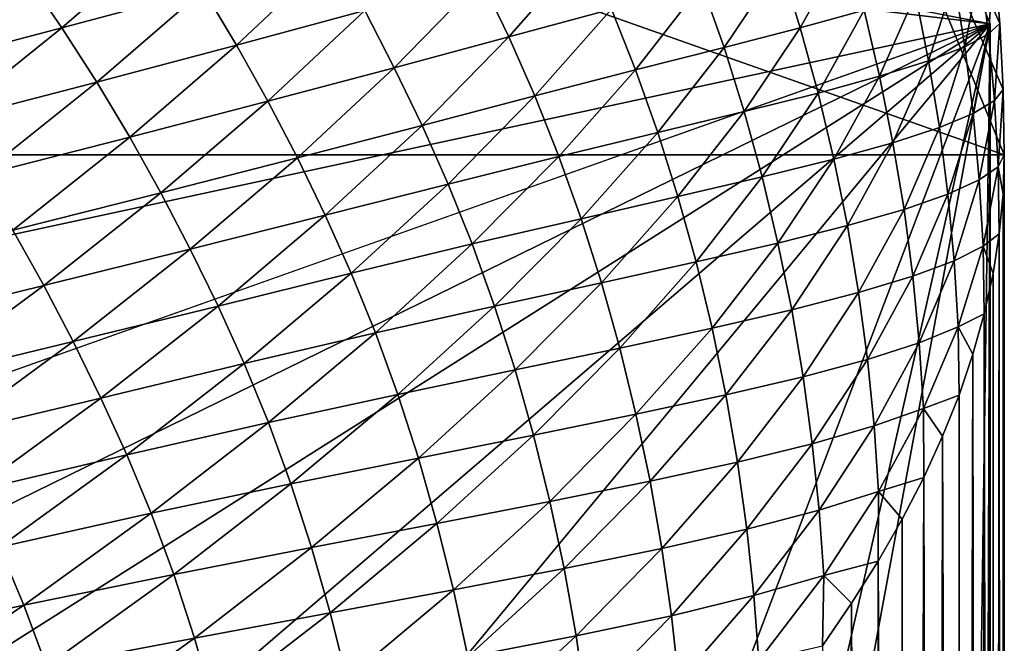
# Model space of a CAD drawing. Extents: x -65 to 446, y -88 to 1318.
# Tile 195 of 229: x 65.651 to 66, y -19.351 to -19.13. Entities that reach past the tile are written whole.
import ezdxf

# ---------------------------------------------------------------- set-up
doc = ezdxf.new("R2010")
doc.units = 0
doc.header["$LTSCALE"] = 65.185185
for name, color, linetype in [('1268', 7, 'CONTINUOUS'), ('1436', 7, 'CONTINUOUS'), ('1442', 7, 'CONTINUOUS'), ('1462', 7, 'CONTINUOUS'), ('1499', 7, 'CONTINUOUS'), ('896', 7, 'CONTINUOUS'), ('922', 7, 'CONTINUOUS')]:
    doc.layers.add(name, color=color, linetype=linetype)

msp = doc.modelspace()

# ---------------------------------------------------------------- linework, layer by layer
at = {"layer": '1268', "color": 7, "linetype": 'CONTINUOUS'}
for points in [[(65.995, -19.13135, -0.4), (65.78947, -18.6319, -0.4), (65.08628, -18.95407, -0.4), (65.995, -19.13135, -0.4)], [(65.995, -19.13135, -0.4), (65.08628, -18.95407, -0.4), (65.08628, -84.55017, -0.4), (65.995, -19.13135, -0.4)], [(65.995, -84.55017, -0.4), (65.995, -19.13135, -0.4), (65.08628, -84.55017, -0.4), (65.995, -84.55017, -0.4)]]:
    msp.add_3dface(points, dxfattribs=at)
at = {"layer": '1436', "color": 7, "linetype": 'CONTINUOUS'}
for points in [[(66, -19.1777), (64, -18.47248), (65.79687, -18.68106), (66, -19.1777)], [(64, -18.47248), (66, -19.1777), (65.00018, -19.1777), (64, -18.47248)], [(66, -83.24268), (66, -83.82216), (65.00018, -19.1777), (66, -83.24268)], [(65.00018, -19.1777), (66, -83.82216), (65.00018, -83.82216), (65.00018, -19.1777)], [(66, -19.1777), (66, -20.90705), (65.00018, -19.1777), (66, -19.1777)], [(66, -81.47549), (66, -83.24268), (65.00018, -19.1777), (66, -81.47549)], [(66, -79.70658), (66, -81.47549), (65.00018, -19.1777), (66, -79.70658)], [(66, -77.93594), (66, -79.70658), (65.00018, -19.1777), (66, -77.93594)], [(66, -76.16358), (66, -77.93594), (65.00018, -19.1777), (66, -76.16358)], [(66, -74.38949), (66, -76.16358), (65.00018, -19.1777), (66, -74.38949)], [(66, -72.61368), (66, -74.38949), (65.00018, -19.1777), (66, -72.61368)], [(66, -70.83615), (66, -72.61368), (65.00018, -19.1777), (66, -70.83615)], [(66, -69.05688), (66, -70.83615), (65.00018, -19.1777), (66, -69.05688)], [(66, -67.2759), (66, -69.05688), (65.00018, -19.1777), (66, -67.2759)], [(66, -65.49319), (66, -67.2759), (65.00018, -19.1777), (66, -65.49319)], [(66, -63.70875), (66, -65.49319), (65.00018, -19.1777), (66, -63.70875)], [(66, -61.92259), (66, -63.70875), (65.00018, -19.1777), (66, -61.92259)], [(66, -60.1347), (66, -61.92259), (65.00018, -19.1777), (66, -60.1347)], [(66, -58.34509), (66, -60.1347), (65.00018, -19.1777), (66, -58.34509)], [(66, -56.55376), (66, -58.34509), (65.00018, -19.1777), (66, -56.55376)], [(66, -54.7607), (66, -56.55376), (65.00018, -19.1777), (66, -54.7607)], [(66, -52.96591), (66, -54.7607), (65.00018, -19.1777), (66, -52.96591)], [(66, -51.77903), (66, -52.96591), (65.00018, -19.1777), (66, -51.77903)], [(66, -51.17984), (66, -51.77903), (65.00018, -19.1777), (66, -51.17984)], [(66, -49.41242), (66, -51.17984), (65.00018, -19.1777), (66, -49.41242)], [(66, -47.64333), (66, -49.41242), (65.00018, -19.1777), (66, -47.64333)], [(66, -45.87258), (66, -47.64333), (65.00018, -19.1777), (66, -45.87258)], [(66, -44.10016), (66, -45.87258), (65.00018, -19.1777), (66, -44.10016)], [(66, -42.32607), (66, -44.10016), (65.00018, -19.1777), (66, -42.32607)], [(66, -40.55032), (66, -42.32607), (65.00018, -19.1777), (66, -40.55032)], [(66, -38.7729), (66, -40.55032), (65.00018, -19.1777), (66, -38.7729)], [(66, -36.99381), (66, -38.7729), (65.00018, -19.1777), (66, -36.99381)], [(66, -35.21306), (66, -36.99381), (65.00018, -19.1777), (66, -35.21306)], [(66, -33.43064), (66, -35.21306), (65.00018, -19.1777), (66, -33.43064)], [(66, -31.64656), (66, -33.43064), (65.00018, -19.1777), (66, -31.64656)], [(66, -29.8608), (66, -31.64656), (65.00018, -19.1777), (66, -29.8608)], [(66, -28.07339), (66, -29.8608), (65.00018, -19.1777), (66, -28.07339)], [(66, -26.2843), (66, -28.07339), (65.00018, -19.1777), (66, -26.2843)], [(66, -24.49355), (66, -26.2843), (65.00018, -19.1777), (66, -24.49355)], [(66, -22.70113), (66, -24.49355), (65.00018, -19.1777), (66, -22.70113)], [(66, -20.90705), (66, -22.70113), (65.00018, -19.1777), (66, -20.90705)]]:
    msp.add_3dface(points, dxfattribs=at)
at = {"layer": '1442', "color": 7, "linetype": 'CONTINUOUS'}
for points in [[(65.70407, -19.09993, 2.40951), (65.65337, -19.11376, 2.64832), (65.66635, -19.13268, 2.64756), (65.70407, -19.09993, 2.40951)], [(65.70407, -19.09993, 2.40951), (65.66635, -19.13268, 2.64756), (65.71648, -19.11924, 2.4083), (65.70407, -19.09993, 2.40951)], [(65.9441, -19.10335, 0.9649), (65.92072, -19.10988, 1.20433), (65.92778, -19.13266, 1.20158), (65.9441, -19.10335, 0.9649)], [(65.9441, -19.10335, 0.9649), (65.92778, -19.13266, 1.20158), (65.95037, -19.12648, 0.96208), (65.9441, -19.10335, 0.9649)], [(65.76246, -19.10664, 2.16871), (65.71648, -19.11924, 2.4083), (65.72824, -19.1388, 2.40681), (65.76246, -19.10664, 2.16871)], [(65.76246, -19.10664, 2.16871), (65.72824, -19.1388, 2.40681), (65.77358, -19.12659, 2.16665), (65.76246, -19.10664, 2.16871)], [(65.85171, -19.10499, 1.68615), (65.81473, -19.11531, 1.92626), (65.82458, -19.13593, 1.92374), (65.85171, -19.10499, 1.68615)], [(65.85171, -19.10499, 1.68615), (65.82458, -19.13593, 1.92374), (65.86092, -19.12607, 1.68378), (65.85171, -19.10499, 1.68615)], [(65.99645, -19.10778, 0.00858), (65.99148, -19.11125, 0.24621), (65.9944, -19.13483, 0.24325), (65.99645, -19.10778, 0.00858)], [(65.99645, -19.10778, 0.00858), (65.9944, -19.13483, 0.24325), (65.99843, -19.13116, 0.00571), (65.99645, -19.10778, 0.00858)], [(65.92072, -19.10988, 1.20433), (65.89298, -19.11739, 1.44401), (65.90079, -19.13963, 1.44142), (65.92072, -19.10988, 1.20433)], [(65.92072, -19.10988, 1.20433), (65.90079, -19.13963, 1.44142), (65.92778, -19.13266, 1.20158), (65.92072, -19.10988, 1.20433)], [(65.99148, -19.11125, 0.24621), (65.98223, -19.11585, 0.48434), (65.98602, -19.13943, 0.48133), (65.99148, -19.11125, 0.24621)], [(65.99148, -19.11125, 0.24621), (65.98602, -19.13943, 0.48133), (65.9944, -19.13483, 0.24325), (65.99148, -19.11125, 0.24621)], [(65.65337, -19.11376, 2.64832), (65.59853, -19.1285, 2.88661), (65.6121, -19.147, 2.8864), (65.65337, -19.11376, 2.64832)], [(65.65337, -19.11376, 2.64832), (65.6121, -19.147, 2.8864), (65.66635, -19.13268, 2.64756), (65.65337, -19.11376, 2.64832)], [(65.81473, -19.11531, 1.92626), (65.77358, -19.12659, 2.16665), (65.78404, -19.14683, 2.16415), (65.81473, -19.11531, 1.92626)], [(65.81473, -19.11531, 1.92626), (65.78404, -19.14683, 2.16415), (65.82458, -19.13593, 1.92374), (65.81473, -19.11531, 1.92626)], [(65.89298, -19.11739, 1.44401), (65.86092, -19.12607, 1.68378), (65.86945, -19.14762, 1.68144), (65.89298, -19.11739, 1.44401)], [(65.89298, -19.11739, 1.44401), (65.86945, -19.14762, 1.68144), (65.90079, -19.13963, 1.44142), (65.89298, -19.11739, 1.44401)], [(65.98223, -19.11585, 0.48434), (65.96853, -19.12091, 0.72298), (65.97319, -19.14442, 0.72001), (65.98223, -19.11585, 0.48434)], [(65.98223, -19.11585, 0.48434), (65.97319, -19.14442, 0.72001), (65.98602, -19.13943, 0.48133), (65.98223, -19.11585, 0.48434)], [(65.71648, -19.11924, 2.4083), (65.66635, -19.13268, 2.64756), (65.6787, -19.15191, 2.64652), (65.71648, -19.11924, 2.4083)], [(65.71648, -19.11924, 2.4083), (65.6787, -19.15191, 2.64652), (65.72824, -19.1388, 2.40681), (65.71648, -19.11924, 2.4083)], [(65.96853, -19.12091, 0.72298), (65.95037, -19.12648, 0.96208), (65.95587, -19.14985, 0.95917), (65.96853, -19.12091, 0.72298)], [(65.96853, -19.12091, 0.72298), (65.95587, -19.14985, 0.95917), (65.97319, -19.14442, 0.72001), (65.96853, -19.12091, 0.72298)], [(65.77358, -19.12659, 2.16665), (65.72824, -19.1388, 2.40681), (65.73932, -19.15864, 2.40482), (65.77358, -19.12659, 2.16665)], [(65.77358, -19.12659, 2.16665), (65.73932, -19.15864, 2.40482), (65.78404, -19.14683, 2.16415), (65.77358, -19.12659, 2.16665)], [(65.86092, -19.12607, 1.68378), (65.82458, -19.13593, 1.92374), (65.8338, -19.15684, 1.92146), (65.86092, -19.12607, 1.68378)], [(65.86092, -19.12607, 1.68378), (65.8338, -19.15684, 1.92146), (65.86945, -19.14762, 1.68144), (65.86092, -19.12607, 1.68378)], [(65.95037, -19.12648, 0.96208), (65.92778, -19.13266, 1.20158), (65.9341, -19.1558, 1.19874), (65.95037, -19.12648, 0.96208)], [(65.95037, -19.12648, 0.96208), (65.9341, -19.1558, 1.19874), (65.95587, -19.14985, 0.95917), (65.95037, -19.12648, 0.96208)], [(65.99843, -19.13116, 0.00571), (65.9944, -19.13483, 0.24325), (65.99651, -19.1584, 0.24029), (65.99843, -19.13116, 0.00571)], [(65.99843, -19.13116, 0.00571), (65.99651, -19.1584, 0.24029), (65.99961, -19.15449, 0.00285), (65.99843, -19.13116, 0.00571)], [(65.66635, -19.13268, 2.64756), (65.6121, -19.147, 2.8864), (65.62502, -19.16584, 2.88584), (65.66635, -19.13268, 2.64756)], [(65.66635, -19.13268, 2.64756), (65.62502, -19.16584, 2.88584), (65.6787, -19.15191, 2.64652), (65.66635, -19.13268, 2.64756)], [(65.92778, -19.13266, 1.20158), (65.90079, -19.13963, 1.44142), (65.90789, -19.16237, 1.43867), (65.92778, -19.13266, 1.20158)], [(65.92778, -19.13266, 1.20158), (65.90789, -19.16237, 1.43867), (65.9341, -19.1558, 1.19874), (65.92778, -19.13266, 1.20158)], [(65.9944, -19.13483, 0.24325), (65.98602, -19.13943, 0.48133), (65.989, -19.16303, 0.47821), (65.9944, -19.13483, 0.24325)], [(65.9944, -19.13483, 0.24325), (65.989, -19.16303, 0.47821), (65.99651, -19.1584, 0.24029), (65.9944, -19.13483, 0.24325)], [(65.72824, -19.1388, 2.40681), (65.6787, -19.15191, 2.64652), (65.69041, -19.17138, 2.64516), (65.72824, -19.1388, 2.40681)], [(65.72824, -19.1388, 2.40681), (65.69041, -19.17138, 2.64516), (65.73932, -19.15864, 2.40482), (65.72824, -19.1388, 2.40681)], [(65.82458, -19.13593, 1.92374), (65.78404, -19.14683, 2.16415), (65.79387, -19.16729, 2.16163), (65.82458, -19.13593, 1.92374)], [(65.82458, -19.13593, 1.92374), (65.79387, -19.16729, 2.16163), (65.8338, -19.15684, 1.92146), (65.82458, -19.13593, 1.92374)], [(65.90079, -19.13963, 1.44142), (65.86945, -19.14762, 1.68144), (65.87729, -19.16977, 1.67888), (65.90079, -19.13963, 1.44142)], [(65.90079, -19.13963, 1.44142), (65.87729, -19.16977, 1.67888), (65.90789, -19.16237, 1.43867), (65.90079, -19.13963, 1.44142)], [(65.98602, -19.13943, 0.48133), (65.97319, -19.14442, 0.72001), (65.97703, -19.16802, 0.71685), (65.98602, -19.13943, 0.48133)], [(65.98602, -19.13943, 0.48133), (65.97703, -19.16802, 0.71685), (65.989, -19.16303, 0.47821), (65.98602, -19.13943, 0.48133)], [(65.97319, -19.14442, 0.72001), (65.95587, -19.14985, 0.95917), (65.96059, -19.17338, 0.95611), (65.97319, -19.14442, 0.72001)], [(65.97319, -19.14442, 0.72001), (65.96059, -19.17338, 0.95611), (65.97703, -19.16802, 0.71685), (65.97319, -19.14442, 0.72001)], [(65.78404, -19.14683, 2.16415), (65.73932, -19.15864, 2.40482), (65.74974, -19.17875, 2.4023), (65.78404, -19.14683, 2.16415)], [(65.78404, -19.14683, 2.16415), (65.74974, -19.17875, 2.4023), (65.79387, -19.16729, 2.16163), (65.78404, -19.14683, 2.16415)], [(65.86945, -19.14762, 1.68144), (65.8338, -19.15684, 1.92146), (65.84235, -19.17823, 1.9192), (65.86945, -19.14762, 1.68144)], [(65.86945, -19.14762, 1.68144), (65.84235, -19.17823, 1.9192), (65.87729, -19.16977, 1.67888), (65.86945, -19.14762, 1.68144)], [(65.6787, -19.15191, 2.64652), (65.62502, -19.16584, 2.88584), (65.63732, -19.185, 2.88496), (65.6787, -19.15191, 2.64652)], [(65.6787, -19.15191, 2.64652), (65.63732, -19.185, 2.88496), (65.69041, -19.17138, 2.64516), (65.6787, -19.15191, 2.64652)], [(65.95587, -19.14985, 0.95917), (65.9341, -19.1558, 1.19874), (65.93966, -19.17918, 1.19577), (65.95587, -19.14985, 0.95917)], [(65.95587, -19.14985, 0.95917), (65.93966, -19.17918, 1.19577), (65.96059, -19.17338, 0.95611), (65.95587, -19.14985, 0.95917)], [(65.9341, -19.1558, 1.19874), (65.90789, -19.16237, 1.43867), (65.91426, -19.18551, 1.43579), (65.9341, -19.1558, 1.19874)], [(65.9341, -19.1558, 1.19874), (65.91426, -19.18551, 1.43579), (65.93966, -19.17918, 1.19577), (65.9341, -19.1558, 1.19874)], [(65.99961, -19.15449, 0.00285), (65.99651, -19.1584, 0.24029), (65.9978, -19.18193, 0.23737), (65.99961, -19.15449, 0.00285)], [(65.99961, -19.15449, 0.00285), (65.9978, -19.18193, 0.23737), (66, -19.1777), (65.99961, -19.15449, 0.00285)], [(65.73932, -19.15864, 2.40482), (65.69041, -19.17138, 2.64516), (65.70146, -19.1911, 2.64323), (65.73932, -19.15864, 2.40482)], [(65.73932, -19.15864, 2.40482), (65.70146, -19.1911, 2.64323), (65.74974, -19.17875, 2.4023), (65.73932, -19.15864, 2.40482)], [(65.8338, -19.15684, 1.92146), (65.79387, -19.16729, 2.16163), (65.80309, -19.18801, 2.15943), (65.8338, -19.15684, 1.92146)], [(65.8338, -19.15684, 1.92146), (65.80309, -19.18801, 2.15943), (65.84235, -19.17823, 1.9192), (65.8338, -19.15684, 1.92146)], [(65.99651, -19.1584, 0.24029), (65.989, -19.16303, 0.47821), (65.99115, -19.18658, 0.47512), (65.99651, -19.1584, 0.24029)], [(65.99651, -19.1584, 0.24029), (65.99115, -19.18658, 0.47512), (65.9978, -19.18193, 0.23737), (65.99651, -19.1584, 0.24029)], [(65.90789, -19.16237, 1.43867), (65.87729, -19.16977, 1.67888), (65.88444, -19.19248, 1.67612), (65.90789, -19.16237, 1.43867)], [(65.90789, -19.16237, 1.43867), (65.88444, -19.19248, 1.67612), (65.91426, -19.18551, 1.43579), (65.90789, -19.16237, 1.43867)], [(65.989, -19.16303, 0.47821), (65.97703, -19.16802, 0.71685), (65.98006, -19.19164, 0.71351), (65.989, -19.16303, 0.47821)], [(65.989, -19.16303, 0.47821), (65.98006, -19.19164, 0.71351), (65.99115, -19.18658, 0.47512), (65.989, -19.16303, 0.47821)], [(65.79387, -19.16729, 2.16163), (65.74974, -19.17875, 2.4023), (65.75956, -19.19905, 2.39978), (65.79387, -19.16729, 2.16163)], [(65.79387, -19.16729, 2.16163), (65.75956, -19.19905, 2.39978), (65.80309, -19.18801, 2.15943), (65.79387, -19.16729, 2.16163)], [(65.87729, -19.16977, 1.67888), (65.84235, -19.17823, 1.9192), (65.85022, -19.20029, 1.91668), (65.87729, -19.16977, 1.67888)], [(65.87729, -19.16977, 1.67888), (65.85022, -19.20029, 1.91668), (65.88444, -19.19248, 1.67612), (65.87729, -19.16977, 1.67888)], [(65.97703, -19.16802, 0.71685), (65.96059, -19.17338, 0.95611), (65.9645, -19.19703, 0.95275), (65.97703, -19.16802, 0.71685)], [(65.97703, -19.16802, 0.71685), (65.9645, -19.19703, 0.95275), (65.98006, -19.19164, 0.71351), (65.97703, -19.16802, 0.71685)], [(65.69041, -19.17138, 2.64516), (65.63732, -19.185, 2.88496), (65.64898, -19.20436, 2.88373), (65.69041, -19.17138, 2.64516)], [(65.69041, -19.17138, 2.64516), (65.64898, -19.20436, 2.88373), (65.70146, -19.1911, 2.64323), (65.69041, -19.17138, 2.64516)], [(65.96059, -19.17338, 0.95611), (65.93966, -19.17918, 1.19577), (65.94444, -19.20275, 1.19259), (65.96059, -19.17338, 0.95611)], [(65.96059, -19.17338, 0.95611), (65.94444, -19.20275, 1.19259), (65.9645, -19.19703, 0.95275), (65.96059, -19.17338, 0.95611)], [(65.74974, -19.17875, 2.4023), (65.70146, -19.1911, 2.64323), (65.71185, -19.21108, 2.64068), (65.74974, -19.17875, 2.4023)], [(65.74974, -19.17875, 2.4023), (65.71185, -19.21108, 2.64068), (65.75956, -19.19905, 2.39978), (65.74974, -19.17875, 2.4023)], [(65.84235, -19.17823, 1.9192), (65.80309, -19.18801, 2.15943), (65.81166, -19.20924, 2.15726), (65.84235, -19.17823, 1.9192)], [(65.84235, -19.17823, 1.9192), (65.81166, -19.20924, 2.15726), (65.85022, -19.20029, 1.91668), (65.84235, -19.17823, 1.9192)], [(65.93966, -19.17918, 1.19577), (65.91426, -19.18551, 1.43579), (65.91988, -19.20891, 1.43274), (65.93966, -19.17918, 1.19577)], [(65.93966, -19.17918, 1.19577), (65.91988, -19.20891, 1.43274), (65.94444, -19.20275, 1.19259), (65.93966, -19.17918, 1.19577)], [(66, -19.1777), (65.9978, -19.18193, 0.23737), (65.99956, -19.1916, 0.11815), (66, -19.1777)], [(65.9978, -19.18193, 0.23737), (65.99115, -19.18658, 0.47512), (65.9925, -19.21006, 0.47221), (65.9978, -19.18193, 0.23737)], [(65.9978, -19.18193, 0.23737), (65.9925, -19.21006, 0.47221), (65.99823, -19.20561, 0.23642), (65.9978, -19.18193, 0.23737)], [(65.99956, -19.1916, 0.11815), (65.9978, -19.18193, 0.23737), (65.99823, -19.20561, 0.23642), (65.99956, -19.1916, 0.11815)], [(65.80309, -19.18801, 2.15943), (65.75956, -19.19905, 2.39978), (65.76879, -19.21958, 2.39765), (65.80309, -19.18801, 2.15943)], [(65.80309, -19.18801, 2.15943), (65.76879, -19.21958, 2.39765), (65.81166, -19.20924, 2.15726), (65.80309, -19.18801, 2.15943)], [(65.91426, -19.18551, 1.43579), (65.88444, -19.19248, 1.67612), (65.89086, -19.21561, 1.67318), (65.91426, -19.18551, 1.43579)], [(65.91426, -19.18551, 1.43579), (65.89086, -19.21561, 1.67318), (65.91988, -19.20891, 1.43274), (65.91426, -19.18551, 1.43579)], [(65.99115, -19.18658, 0.47512), (65.98006, -19.19164, 0.71351), (65.98228, -19.21518, 0.71022), (65.99115, -19.18658, 0.47512)], [(65.99115, -19.18658, 0.47512), (65.98228, -19.21518, 0.71022), (65.9925, -19.21006, 0.47221), (65.99115, -19.18658, 0.47512)], [(65.70146, -19.1911, 2.64323), (65.64898, -19.20436, 2.88373), (65.65998, -19.22397, 2.88185), (65.70146, -19.1911, 2.64323)], [(65.70146, -19.1911, 2.64323), (65.65998, -19.22397, 2.88185), (65.71185, -19.21108, 2.64068), (65.70146, -19.1911, 2.64323)], [(65.88444, -19.19248, 1.67612), (65.85022, -19.20029, 1.91668), (65.8574, -19.22297, 1.91389), (65.88444, -19.19248, 1.67612)], [(65.88444, -19.19248, 1.67612), (65.8574, -19.22297, 1.91389), (65.89086, -19.21561, 1.67318), (65.88444, -19.19248, 1.67612)], [(65.98006, -19.19164, 0.71351), (65.9645, -19.19703, 0.95275), (65.96759, -19.22067, 0.9491), (65.98006, -19.19164, 0.71351)], [(65.98006, -19.19164, 0.71351), (65.96759, -19.22067, 0.9491), (65.98228, -19.21518, 0.71022), (65.98006, -19.19164, 0.71351)], [(65.9645, -19.19703, 0.95275), (65.94444, -19.20275, 1.19259), (65.94841, -19.22643, 1.18899), (65.9645, -19.19703, 0.95275)], [(65.9645, -19.19703, 0.95275), (65.94841, -19.22643, 1.18899), (65.96759, -19.22067, 0.9491), (65.9645, -19.19703, 0.95275)], [(65.75956, -19.19905, 2.39978), (65.71185, -19.21108, 2.64068), (65.72165, -19.23121, 2.63816), (65.75956, -19.19905, 2.39978)], [(65.75956, -19.19905, 2.39978), (65.72165, -19.23121, 2.63816), (65.76879, -19.21958, 2.39765), (65.75956, -19.19905, 2.39978)], [(65.85022, -19.20029, 1.91668), (65.81166, -19.20924, 2.15726), (65.81957, -19.23121, 2.15477), (65.85022, -19.20029, 1.91668)], [(65.85022, -19.20029, 1.91668), (65.81957, -19.23121, 2.15477), (65.8574, -19.22297, 1.91389), (65.85022, -19.20029, 1.91668)], [(65.64898, -19.20436, 2.88373), (65.60393, -19.23775, 3.12249), (65.65998, -19.22397, 2.88185), (65.64898, -19.20436, 2.88373)], [(65.94444, -19.20275, 1.19259), (65.91988, -19.20891, 1.43274), (65.92473, -19.2325, 1.42942), (65.94444, -19.20275, 1.19259)], [(65.94444, -19.20275, 1.19259), (65.92473, -19.2325, 1.42942), (65.94841, -19.22643, 1.18899), (65.94444, -19.20275, 1.19259)], [(65.91988, -19.20891, 1.43274), (65.89086, -19.21561, 1.67318), (65.89654, -19.23903, 1.67005), (65.91988, -19.20891, 1.43274)], [(65.91988, -19.20891, 1.43274), (65.89654, -19.23903, 1.67005), (65.92473, -19.2325, 1.42942), (65.91988, -19.20891, 1.43274)], [(65.99823, -19.20561, 0.23642), (65.9925, -19.21006, 0.47221), (65.996, -19.21972, 0.35481), (65.99823, -19.20561, 0.23642)], [(65.71185, -19.21108, 2.64068), (65.65998, -19.22397, 2.88185), (65.67034, -19.24382, 2.87927), (65.71185, -19.21108, 2.64068)], [(65.71185, -19.21108, 2.64068), (65.67034, -19.24382, 2.87927), (65.72165, -19.23121, 2.63816), (65.71185, -19.21108, 2.64068)], [(65.81166, -19.20924, 2.15726), (65.76879, -19.21958, 2.39765), (65.77738, -19.24064, 2.39559), (65.81166, -19.20924, 2.15726)], [(65.81166, -19.20924, 2.15726), (65.77738, -19.24064, 2.39559), (65.81957, -19.23121, 2.15477), (65.81166, -19.20924, 2.15726)], [(65.9925, -19.21006, 0.47221), (65.98228, -19.21518, 0.71022), (65.98369, -19.23859, 0.70736), (65.9925, -19.21006, 0.47221)], [(65.9925, -19.21006, 0.47221), (65.98369, -19.23859, 0.70736), (65.99289, -19.23395, 0.47331), (65.9925, -19.21006, 0.47221)], [(65.996, -19.21972, 0.35481), (65.9925, -19.21006, 0.47221), (65.99289, -19.23395, 0.47331), (65.996, -19.21972, 0.35481)], [(65.89086, -19.21561, 1.67318), (65.8574, -19.22297, 1.91389), (65.86388, -19.2461, 1.91089), (65.89086, -19.21561, 1.67318)], [(65.89086, -19.21561, 1.67318), (65.86388, -19.2461, 1.91089), (65.89654, -19.23903, 1.67005), (65.89086, -19.21561, 1.67318)], [(65.98228, -19.21518, 0.71022), (65.96759, -19.22067, 0.9491), (65.96987, -19.24419, 0.94557), (65.98228, -19.21518, 0.71022)], [(65.98228, -19.21518, 0.71022), (65.96987, -19.24419, 0.94557), (65.98369, -19.23859, 0.70736), (65.98228, -19.21518, 0.71022)], [(65.76879, -19.21958, 2.39765), (65.72165, -19.23121, 2.63816), (65.73089, -19.25154, 2.6361), (65.76879, -19.21958, 2.39765)], [(65.76879, -19.21958, 2.39765), (65.73089, -19.25154, 2.6361), (65.77738, -19.24064, 2.39559), (65.76879, -19.21958, 2.39765)], [(65.8574, -19.22297, 1.91389), (65.81957, -19.23121, 2.15477), (65.82679, -19.25384, 2.15195), (65.8574, -19.22297, 1.91389)], [(65.8574, -19.22297, 1.91389), (65.82679, -19.25384, 2.15195), (65.86388, -19.2461, 1.91089), (65.8574, -19.22297, 1.91389)], [(65.96759, -19.22067, 0.9491), (65.94841, -19.22643, 1.18899), (65.95157, -19.25011, 1.18495), (65.96759, -19.22067, 0.9491)], [(65.96759, -19.22067, 0.9491), (65.95157, -19.25011, 1.18495), (65.96987, -19.24419, 0.94557), (65.96759, -19.22067, 0.9491)], [(65.65998, -19.22397, 2.88185), (65.60393, -19.23775, 3.12249), (65.61489, -19.25724, 3.12065), (65.65998, -19.22397, 2.88185)], [(65.65998, -19.22397, 2.88185), (65.61489, -19.25724, 3.12065), (65.67034, -19.24382, 2.87927), (65.65998, -19.22397, 2.88185)], [(65.94841, -19.22643, 1.18899), (65.92473, -19.2325, 1.42942), (65.92877, -19.25623, 1.42552), (65.94841, -19.22643, 1.18899)], [(65.94841, -19.22643, 1.18899), (65.92877, -19.25623, 1.42552), (65.95157, -19.25011, 1.18495), (65.94841, -19.22643, 1.18899)], [(65.72165, -19.23121, 2.63816), (65.67034, -19.24382, 2.87927), (65.68013, -19.26377, 2.87672), (65.72165, -19.23121, 2.63816)], [(65.72165, -19.23121, 2.63816), (65.68013, -19.26377, 2.87672), (65.73089, -19.25154, 2.6361), (65.72165, -19.23121, 2.63816)], [(65.81957, -19.23121, 2.15477), (65.77738, -19.24064, 2.39559), (65.78531, -19.26251, 2.39312), (65.81957, -19.23121, 2.15477)], [(65.81957, -19.23121, 2.15477), (65.78531, -19.26251, 2.39312), (65.82679, -19.25384, 2.15195), (65.81957, -19.23121, 2.15477)], [(65.92473, -19.2325, 1.42942), (65.89654, -19.23903, 1.67005), (65.90145, -19.26265, 1.66656), (65.92473, -19.2325, 1.42942)], [(65.92473, -19.2325, 1.42942), (65.90145, -19.26265, 1.66656), (65.92877, -19.25623, 1.42552), (65.92473, -19.2325, 1.42942)], [(65.99289, -19.23395, 0.47331), (65.98369, -19.23859, 0.70736), (65.98888, -19.24827, 0.59192), (65.99289, -19.23395, 0.47331)], [(65.89654, -19.23903, 1.67005), (65.86388, -19.2461, 1.91089), (65.86961, -19.26953, 1.90764), (65.89654, -19.23903, 1.67005)], [(65.89654, -19.23903, 1.67005), (65.86961, -19.26953, 1.90764), (65.90145, -19.26265, 1.66656), (65.89654, -19.23903, 1.67005)], [(65.98369, -19.23859, 0.70736), (65.96987, -19.24419, 0.94557), (65.97136, -19.26753, 0.94279), (65.98369, -19.23859, 0.70736)], [(65.98369, -19.23859, 0.70736), (65.97136, -19.26753, 0.94279), (65.98398, -19.26271, 0.71063), (65.98369, -19.23859, 0.70736)], [(65.98888, -19.24827, 0.59192), (65.98369, -19.23859, 0.70736), (65.98398, -19.26271, 0.71063), (65.98888, -19.24827, 0.59192)], [(65.67034, -19.24382, 2.87927), (65.61489, -19.25724, 3.12065), (65.62521, -19.27696, 3.11802), (65.67034, -19.24382, 2.87927)], [(65.67034, -19.24382, 2.87927), (65.62521, -19.27696, 3.11802), (65.68013, -19.26377, 2.87672), (65.67034, -19.24382, 2.87927)], [(65.77738, -19.24064, 2.39559), (65.73089, -19.25154, 2.6361), (65.7395, -19.27243, 2.63413), (65.77738, -19.24064, 2.39559)], [(65.77738, -19.24064, 2.39559), (65.7395, -19.27243, 2.63413), (65.78531, -19.26251, 2.39312), (65.77738, -19.24064, 2.39559)], [(65.86388, -19.2461, 1.91089), (65.82679, -19.25384, 2.15195), (65.83331, -19.27697, 2.14887), (65.86388, -19.2461, 1.91089)], [(65.86388, -19.2461, 1.91089), (65.83331, -19.27697, 2.14887), (65.86961, -19.26953, 1.90764), (65.86388, -19.2461, 1.91089)], [(65.96987, -19.24419, 0.94557), (65.95157, -19.25011, 1.18495), (65.95392, -19.2736, 1.18112), (65.96987, -19.24419, 0.94557)], [(65.96987, -19.24419, 0.94557), (65.95392, -19.2736, 1.18112), (65.97136, -19.26753, 0.94279), (65.96987, -19.24419, 0.94557)], [(65.95157, -19.25011, 1.18495), (65.92877, -19.25623, 1.42552), (65.932, -19.27996, 1.42102), (65.95157, -19.25011, 1.18495)], [(65.95157, -19.25011, 1.18495), (65.932, -19.27996, 1.42102), (65.95392, -19.2736, 1.18112), (65.95157, -19.25011, 1.18495)], [(65.73089, -19.25154, 2.6361), (65.68013, -19.26377, 2.87672), (65.68937, -19.28389, 2.87474), (65.73089, -19.25154, 2.6361)], [(65.73089, -19.25154, 2.6361), (65.68937, -19.28389, 2.87474), (65.7395, -19.27243, 2.63413), (65.73089, -19.25154, 2.6361)], [(65.82679, -19.25384, 2.15195), (65.78531, -19.26251, 2.39312), (65.79257, -19.2851, 2.39026), (65.82679, -19.25384, 2.15195)], [(65.82679, -19.25384, 2.15195), (65.79257, -19.2851, 2.39026), (65.83331, -19.27697, 2.14887), (65.82679, -19.25384, 2.15195)], [(65.92877, -19.25623, 1.42552), (65.90145, -19.26265, 1.66656), (65.90557, -19.28643, 1.66231), (65.92877, -19.25623, 1.42552)], [(65.92877, -19.25623, 1.42552), (65.90557, -19.28643, 1.66231), (65.932, -19.27996, 1.42102), (65.92877, -19.25623, 1.42552)], [(65.68013, -19.26377, 2.87672), (65.62521, -19.27696, 3.11802), (65.63498, -19.29673, 3.11544), (65.68013, -19.26377, 2.87672)], [(65.68013, -19.26377, 2.87672), (65.63498, -19.29673, 3.11544), (65.68937, -19.28389, 2.87474), (65.68013, -19.26377, 2.87672)], [(65.78531, -19.26251, 2.39312), (65.7395, -19.27243, 2.63413), (65.74746, -19.29418, 2.63169), (65.78531, -19.26251, 2.39312)], [(65.78531, -19.26251, 2.39312), (65.74746, -19.29418, 2.63169), (65.79257, -19.2851, 2.39026), (65.78531, -19.26251, 2.39312)], [(65.90145, -19.26265, 1.66656), (65.86961, -19.26953, 1.90764), (65.8746, -19.29317, 1.90396), (65.90145, -19.26265, 1.66656)], [(65.90145, -19.26265, 1.66656), (65.8746, -19.29317, 1.90396), (65.90557, -19.28643, 1.66231), (65.90145, -19.26265, 1.66656)], [(65.98398, -19.26271, 0.71063), (65.97136, -19.26753, 0.94279), (65.97817, -19.27725, 0.82943), (65.98398, -19.26271, 0.71063)], [(65.97136, -19.26753, 0.94279), (65.95392, -19.2736, 1.18112), (65.9555, -19.29686, 1.17846), (65.97136, -19.26753, 0.94279)], [(65.97136, -19.26753, 0.94279), (65.9555, -19.29686, 1.17846), (65.97147, -19.29189, 0.94833), (65.97136, -19.26753, 0.94279)], [(65.97817, -19.27725, 0.82943), (65.97136, -19.26753, 0.94279), (65.97147, -19.29189, 0.94833), (65.97817, -19.27725, 0.82943)], [(65.86961, -19.26953, 1.90764), (65.83331, -19.27697, 2.14887), (65.83911, -19.30041, 2.14549), (65.86961, -19.26953, 1.90764)], [(65.86961, -19.26953, 1.90764), (65.83911, -19.30041, 2.14549), (65.8746, -19.29317, 1.90396), (65.86961, -19.26953, 1.90764)], [(65.7395, -19.27243, 2.63413), (65.68937, -19.28389, 2.87474), (65.698, -19.30459, 2.87287), (65.7395, -19.27243, 2.63413)], [(65.7395, -19.27243, 2.63413), (65.698, -19.30459, 2.87287), (65.74746, -19.29418, 2.63169), (65.7395, -19.27243, 2.63413)], [(65.95392, -19.2736, 1.18112), (65.932, -19.27996, 1.42102), (65.93442, -19.30342, 1.41684), (65.95392, -19.2736, 1.18112)], [(65.95392, -19.2736, 1.18112), (65.93442, -19.30342, 1.41684), (65.9555, -19.29686, 1.17846), (65.95392, -19.2736, 1.18112)], [(65.83331, -19.27697, 2.14887), (65.79257, -19.2851, 2.39026), (65.79914, -19.30822, 2.38708), (65.83331, -19.27697, 2.14887)], [(65.83331, -19.27697, 2.14887), (65.79914, -19.30822, 2.38708), (65.83911, -19.30041, 2.14549), (65.83331, -19.27697, 2.14887)], [(65.932, -19.27996, 1.42102), (65.90557, -19.28643, 1.66231), (65.90887, -19.3102, 1.65728), (65.932, -19.27996, 1.42102)], [(65.932, -19.27996, 1.42102), (65.90887, -19.3102, 1.65728), (65.93442, -19.30342, 1.41684), (65.932, -19.27996, 1.42102)], [(65.68937, -19.28389, 2.87474), (65.63498, -19.29673, 3.11544), (65.64423, -19.31662, 3.11353), (65.68937, -19.28389, 2.87474)], [(65.68937, -19.28389, 2.87474), (65.64423, -19.31662, 3.11353), (65.698, -19.30459, 2.87287), (65.68937, -19.28389, 2.87474)], [(65.79257, -19.2851, 2.39026), (65.74746, -19.29418, 2.63169), (65.75476, -19.31673, 2.62877), (65.79257, -19.2851, 2.39026)], [(65.79257, -19.2851, 2.39026), (65.75476, -19.31673, 2.62877), (65.79914, -19.30822, 2.38708), (65.79257, -19.2851, 2.39026)], [(65.90557, -19.28643, 1.66231), (65.8746, -19.29317, 1.90396), (65.8788, -19.31701, 1.89931), (65.90557, -19.28643, 1.66231)], [(65.90557, -19.28643, 1.66231), (65.8788, -19.31701, 1.89931), (65.90887, -19.3102, 1.65728), (65.90557, -19.28643, 1.66231)], [(65.97147, -19.29189, 0.94833), (65.9555, -19.29686, 1.17846), (65.96387, -19.30664, 1.06733), (65.97147, -19.29189, 0.94833)], [(65.74746, -19.29418, 2.63169), (65.698, -19.30459, 2.87287), (65.70599, -19.32624, 2.87044), (65.74746, -19.29418, 2.63169)], [(65.74746, -19.29418, 2.63169), (65.70599, -19.32624, 2.87044), (65.75476, -19.31673, 2.62877), (65.74746, -19.29418, 2.63169)], [(65.8746, -19.29317, 1.90396), (65.83911, -19.30041, 2.14549), (65.84417, -19.32408, 2.14159), (65.8746, -19.29317, 1.90396)], [(65.8746, -19.29317, 1.90396), (65.84417, -19.32408, 2.14159), (65.8788, -19.31701, 1.89931), (65.8746, -19.29317, 1.90396)], [(65.9555, -19.29686, 1.17846), (65.93442, -19.30342, 1.41684), (65.9361, -19.32658, 1.41434), (65.9555, -19.29686, 1.17846)], [(65.9555, -19.29686, 1.17846), (65.9361, -19.32658, 1.41434), (65.95537, -19.32149, 1.1864), (65.9555, -19.29686, 1.17846)], [(65.96387, -19.30664, 1.06733), (65.9555, -19.29686, 1.17846), (65.95537, -19.32149, 1.1864), (65.96387, -19.30664, 1.06733)], [(65.83911, -19.30041, 2.14549), (65.79914, -19.30822, 2.38708), (65.80501, -19.33166, 2.38356), (65.83911, -19.30041, 2.14549)], [(65.83911, -19.30041, 2.14549), (65.80501, -19.33166, 2.38356), (65.84417, -19.32408, 2.14159), (65.83911, -19.30041, 2.14549)], [(65.698, -19.30459, 2.87287), (65.64423, -19.31662, 3.11353), (65.65288, -19.33713, 3.11175), (65.698, -19.30459, 2.87287)], [(65.698, -19.30459, 2.87287), (65.65288, -19.33713, 3.11175), (65.70599, -19.32624, 2.87044), (65.698, -19.30459, 2.87287)], [(65.93442, -19.30342, 1.41684), (65.90887, -19.3102, 1.65728), (65.91137, -19.33364, 1.6527), (65.93442, -19.30342, 1.41684)], [(65.93442, -19.30342, 1.41684), (65.91137, -19.33364, 1.6527), (65.9361, -19.32658, 1.41434), (65.93442, -19.30342, 1.41684)], [(65.79914, -19.30822, 2.38708), (65.75476, -19.31673, 2.62877), (65.76138, -19.33984, 2.62548), (65.79914, -19.30822, 2.38708)], [(65.79914, -19.30822, 2.38708), (65.76138, -19.33984, 2.62548), (65.80501, -19.33166, 2.38356), (65.79914, -19.30822, 2.38708)], [(65.90887, -19.3102, 1.65728), (65.8788, -19.31701, 1.89931), (65.88217, -19.34083, 1.89368), (65.90887, -19.3102, 1.65728)], [(65.90887, -19.3102, 1.65728), (65.88217, -19.34083, 1.89368), (65.91137, -19.33364, 1.6527), (65.90887, -19.3102, 1.65728)], [(65.64423, -19.31662, 3.11353), (65.59546, -19.34974, 3.35242), (65.65288, -19.33713, 3.11175), (65.64423, -19.31662, 3.11353)], [(65.75476, -19.31673, 2.62877), (65.70599, -19.32624, 2.87044), (65.71332, -19.34874, 2.86745), (65.75476, -19.31673, 2.62877)], [(65.75476, -19.31673, 2.62877), (65.71332, -19.34874, 2.86745), (65.76138, -19.33984, 2.62548), (65.75476, -19.31673, 2.62877)], [(65.8788, -19.31701, 1.89931), (65.84417, -19.32408, 2.14159), (65.84844, -19.34797, 2.1365), (65.8788, -19.31701, 1.89931)], [(65.8788, -19.31701, 1.89931), (65.84844, -19.34797, 2.1365), (65.88217, -19.34083, 1.89368), (65.8788, -19.31701, 1.89931)], [(65.84417, -19.32408, 2.14159), (65.80501, -19.33166, 2.38356), (65.81014, -19.35536, 2.37941), (65.84417, -19.32408, 2.14159)], [(65.84417, -19.32408, 2.14159), (65.81014, -19.35536, 2.37941), (65.84844, -19.34797, 2.1365), (65.84417, -19.32408, 2.14159)], [(65.95537, -19.32149, 1.1864), (65.9361, -19.32658, 1.41434), (65.94596, -19.33644, 1.30556), (65.95537, -19.32149, 1.1864)], [(65.70599, -19.32624, 2.87044), (65.65288, -19.33713, 3.11175), (65.6609, -19.35866, 3.10932), (65.70599, -19.32624, 2.87044)], [(65.70599, -19.32624, 2.87044), (65.6609, -19.35866, 3.10932), (65.71332, -19.34874, 2.86745), (65.70599, -19.32624, 2.87044)], [(65.9361, -19.32658, 1.41434), (65.91137, -19.33364, 1.6527), (65.91315, -19.35669, 1.65037), (65.9361, -19.32658, 1.41434)], [(65.9361, -19.32658, 1.41434), (65.91315, -19.35669, 1.65037), (65.93564, -19.35149, 1.42478), (65.9361, -19.32658, 1.41434)], [(65.94596, -19.33644, 1.30556), (65.9361, -19.32658, 1.41434), (65.93564, -19.35149, 1.42478), (65.94596, -19.33644, 1.30556)], [(65.80501, -19.33166, 2.38356), (65.76138, -19.33984, 2.62548), (65.7673, -19.36329, 2.62179), (65.80501, -19.33166, 2.38356)], [(65.80501, -19.33166, 2.38356), (65.7673, -19.36329, 2.62179), (65.81014, -19.35536, 2.37941), (65.80501, -19.33166, 2.38356)], [(65.91137, -19.33364, 1.6527), (65.88217, -19.34083, 1.89368), (65.88476, -19.36424, 1.88865), (65.91137, -19.33364, 1.6527)], [(65.91137, -19.33364, 1.6527), (65.88476, -19.36424, 1.88865), (65.91315, -19.35669, 1.65037), (65.91137, -19.33364, 1.6527)], [(65.65288, -19.33713, 3.11175), (65.59546, -19.34974, 3.35242), (65.60414, -19.37004, 3.35073), (65.65288, -19.33713, 3.11175)], [(65.65288, -19.33713, 3.11175), (65.60414, -19.37004, 3.35073), (65.6609, -19.35866, 3.10932), (65.65288, -19.33713, 3.11175)], [(65.76138, -19.33984, 2.62548), (65.71332, -19.34874, 2.86745), (65.71999, -19.37183, 2.86404), (65.76138, -19.33984, 2.62548)], [(65.76138, -19.33984, 2.62548), (65.71999, -19.37183, 2.86404), (65.7673, -19.36329, 2.62179), (65.76138, -19.33984, 2.62548)], [(65.88217, -19.34083, 1.89368), (65.84844, -19.34797, 2.1365), (65.8519, -19.37185, 2.1302), (65.88217, -19.34083, 1.89368)], [(65.88217, -19.34083, 1.89368), (65.8519, -19.37185, 2.1302), (65.88476, -19.36424, 1.88865), (65.88217, -19.34083, 1.89368)], [(65.84844, -19.34797, 2.1365), (65.81014, -19.35536, 2.37941), (65.8145, -19.3793, 2.37382), (65.84844, -19.34797, 2.1365)], [(65.84844, -19.34797, 2.1365), (65.8145, -19.3793, 2.37382), (65.8519, -19.37185, 2.1302), (65.84844, -19.34797, 2.1365)], [(65.71332, -19.34874, 2.86745), (65.6609, -19.35866, 3.10932), (65.66827, -19.38111, 3.10626), (65.71332, -19.34874, 2.86745)], [(65.71332, -19.34874, 2.86745), (65.66827, -19.38111, 3.10626), (65.71999, -19.37183, 2.86404), (65.71332, -19.34874, 2.86745)]]:
    msp.add_3dface(points, dxfattribs=at)
at = {"layer": '1462', "color": 7, "linetype": 'CONTINUOUS'}
for points in [[(65.99645, -19.10778, 0.00858), (65.99843, -19.13116, 0.00571), (65.79687, -18.68106), (65.99645, -19.10778, 0.00858)], [(65.99843, -19.13116, 0.00571), (65.99961, -19.15449, 0.00285), (65.79687, -18.68106), (65.99843, -19.13116, 0.00571)], [(65.99961, -19.15449, 0.00285), (66, -19.1777), (65.79687, -18.68106), (65.99961, -19.15449, 0.00285)]]:
    msp.add_3dface(points, dxfattribs=at)
at = {"layer": '1499', "color": 7, "linetype": 'CONTINUOUS'}
for points in [[(66, -19.1777), (65.99956, -19.1916, 0.11815), (66, -20.90705), (66, -19.1777)], [(65.99956, -19.1916, 0.11815), (65.99823, -19.20561, 0.23642), (65.99905, -20.9192, 0.17267), (65.99956, -19.1916, 0.11815)], [(66, -20.90705), (65.99956, -19.1916, 0.11815), (65.99905, -20.9192, 0.17267), (66, -20.90705)], [(65.99823, -19.20561, 0.23642), (65.996, -19.21972, 0.35481), (65.99609, -20.94548, 0.34561), (65.99823, -19.20561, 0.23642)], [(65.99823, -19.20561, 0.23642), (65.99609, -20.94548, 0.34561), (65.99905, -20.9192, 0.17267), (65.99823, -19.20561, 0.23642)], [(65.996, -19.21972, 0.35481), (65.99289, -19.23395, 0.47331), (65.99609, -20.94548, 0.34561), (65.996, -19.21972, 0.35481)], [(65.99289, -19.23395, 0.47331), (65.98888, -19.24827, 0.59192), (65.99121, -20.97197, 0.51881), (65.99289, -19.23395, 0.47331)], [(65.99289, -19.23395, 0.47331), (65.99121, -20.97197, 0.51881), (65.99609, -20.94548, 0.34561), (65.99289, -19.23395, 0.47331)], [(65.98888, -19.24827, 0.59192), (65.98398, -19.26271, 0.71063), (65.98442, -20.99866, 0.69226), (65.98888, -19.24827, 0.59192)], [(65.98888, -19.24827, 0.59192), (65.98442, -20.99866, 0.69226), (65.99121, -20.97197, 0.51881), (65.98888, -19.24827, 0.59192)], [(65.98398, -19.26271, 0.71063), (65.97817, -19.27725, 0.82943), (65.98442, -20.99866, 0.69226), (65.98398, -19.26271, 0.71063)], [(65.97817, -19.27725, 0.82943), (65.97147, -19.29189, 0.94833), (65.97572, -21.02557, 0.86595), (65.97817, -19.27725, 0.82943)], [(65.97817, -19.27725, 0.82943), (65.97572, -21.02557, 0.86595), (65.98442, -20.99866, 0.69226), (65.97817, -19.27725, 0.82943)], [(65.97147, -19.29189, 0.94833), (65.96387, -19.30664, 1.06733), (65.96508, -21.05267, 1.03987), (65.97147, -19.29189, 0.94833)], [(65.97147, -19.29189, 0.94833), (65.96508, -21.05267, 1.03987), (65.97572, -21.02557, 0.86595), (65.97147, -19.29189, 0.94833)], [(65.96387, -19.30664, 1.06733), (65.95537, -19.32149, 1.1864), (65.96508, -21.05267, 1.03987), (65.96387, -19.30664, 1.06733)], [(65.95537, -19.32149, 1.1864), (65.94596, -19.33644, 1.30556), (65.95248, -21.07996, 1.21402), (65.95537, -19.32149, 1.1864)], [(65.95537, -19.32149, 1.1864), (65.95248, -21.07996, 1.21402), (65.96508, -21.05267, 1.03987), (65.95537, -19.32149, 1.1864)], [(65.94596, -19.33644, 1.30556), (65.93564, -19.35149, 1.42478), (65.93794, -21.10745, 1.38838), (65.94596, -19.33644, 1.30556)], [(65.94596, -19.33644, 1.30556), (65.93794, -21.10745, 1.38838), (65.95248, -21.07996, 1.21402), (65.94596, -19.33644, 1.30556)]]:
    msp.add_3dface(points, dxfattribs=at)
at = {"layer": '896', "color": 7, "linetype": 'CONTINUOUS'}
msp.add_3dface([(65.995, -19.13135, -0.4), (58.54071, -18.23446, -13.52983), (65.78947, -18.6319, -0.4), (65.995, -19.13135, -0.4)], dxfattribs=at)
at = {"layer": '922', "color": 7, "linetype": 'CONTINUOUS'}
for points in [[(58.54071, -18.23446, -13.52983), (65.995, -19.13135, -0.4), (59.64452, -20.5, -12.76649), (58.54071, -18.23446, -13.52983)], [(59.64452, -20.5, -12.76649), (65.995, -19.13135, -0.4), (62.13891, -20.5, -10.42338), (59.64452, -20.5, -12.76649)], [(62.13891, -20.5, -10.42338), (65.995, -19.13135, -0.4), (62.83956, -20.67774, -9.54702), (62.13891, -20.5, -10.42338)], [(62.83956, -20.67774, -9.54702), (65.995, -19.13135, -0.4), (63.16788, -20.92097, -9.08884), (62.83956, -20.67774, -9.54702)], [(63.16788, -20.92097, -9.08884), (65.995, -19.13135, -0.4), (63.45386, -21.3112, -8.65988), (63.16788, -20.92097, -9.08884)], [(63.45386, -21.3112, -8.65988), (65.995, -19.13135, -0.4), (63.61758, -22, -8.40008), (63.45386, -21.3112, -8.65988)], [(65.995, -19.13135, -0.4), (65.76858, -86.70779, -2.71141), (63.61758, -32, -8.40008), (65.995, -19.13135, -0.4)], [(63.61758, -22, -8.40008), (65.995, -19.13135, -0.4), (63.61758, -25.40326, -8.40008), (63.61758, -22, -8.40008)], [(63.61758, -25.40326, -8.40008), (65.995, -19.13135, -0.4), (63.61758, -29.59674, -8.40008), (63.61758, -25.40326, -8.40008)], [(63.61758, -29.59674, -8.40008), (65.995, -19.13135, -0.4), (63.61758, -32, -8.40008), (63.61758, -29.59674, -8.40008)], [(65.76858, -86.70779, -2.71141), (65.995, -19.13135, -0.4), (65.96282, -85.7248, -1.09018), (65.76858, -86.70779, -2.71141)], [(65.96282, -85.7248, -1.09018), (65.995, -19.13135, -0.4), (65.995, -84.55017, -0.4), (65.96282, -85.7248, -1.09018)]]:
    msp.add_3dface(points, dxfattribs=at)

doc.saveas('drawing.dxf')
